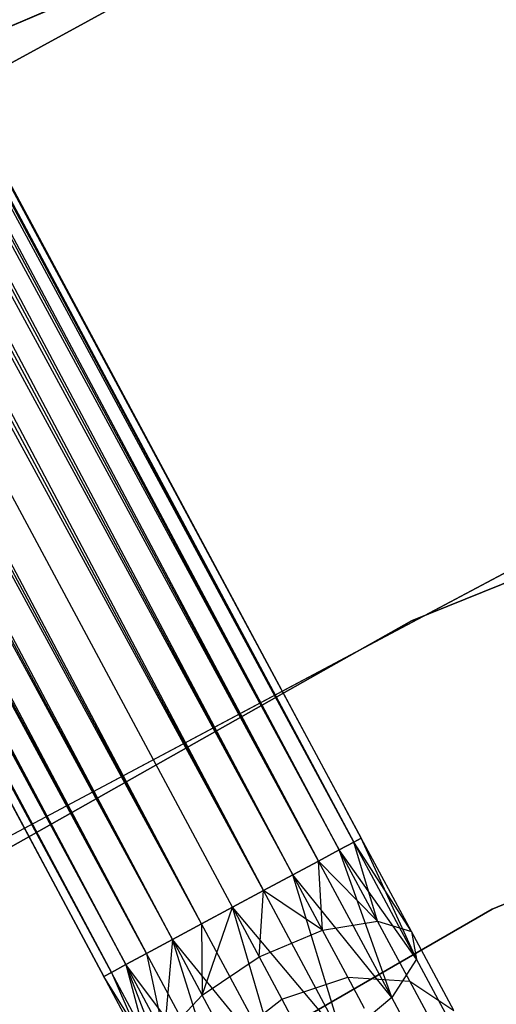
# Model space of a CAD drawing. Extents: x -102 to 101, y -101 to 102.
# Tile 112 of 256: x -22.65 to -19.41, y 37.37 to 44.05. Entities that reach past the tile are written whole.
import ezdxf

# ---------------------------------------------------------------- set-up
doc = ezdxf.new("R2010")
doc.units = 0
doc.header["$LTSCALE"] = 25.4
doc.layers.get('0').update_dxf_attribs({"linetype": 'CONTINUOUS'})

# ---------------------------------------------------------------- blocks, each defined once
blk = doc.blocks.new('NL2500012268_STL')
at = {"color": 0}
for p, q in [((65.3023, 71.4807, 327.8546), (83.0378, 38.5749, 327.6205)), ((82.8883, 38.4946, 328.0681), (65.3023, 71.4807, 327.8546)), ((82.8883, 38.4946, 328.0681), (65.3023, 71.4807, 327.8546)), ((82.987, 38.5476, 327.8546), (65.3023, 71.4807, 327.8546)), ((82.987, 38.5476, 327.8546), (65.3023, 71.4807, 327.8546)), ((65.3023, 71.4807, 327.8546), (83.0378, 38.5749, 327.6205)), ((83.0378, 38.5749, 327.3795), (65.3531, 71.508, 327.3795)), ((83.0378, 38.5749, 327.6205), (65.3531, 71.508, 327.3795)), ((65.3531, 71.508, 327.3795), (82.987, 38.5476, 327.1454)), ((83.0378, 38.5749, 327.6205), (65.3531, 71.508, 327.3795)), ((83.0378, 38.5749, 327.3795), (65.3531, 71.508, 327.3795)), ((65.3531, 71.508, 327.3795), (82.987, 38.5476, 327.1454)), ((65.2036, 71.4277, 326.9319), (82.7475, 38.419, 326.7515)), ((82.987, 38.5476, 327.1454), (65.2036, 71.4277, 326.9319)), ((82.987, 38.5476, 327.1454), (65.2036, 71.4277, 326.9319)), ((82.8883, 38.4946, 326.9319), (65.2036, 71.4277, 326.9319)), ((82.8883, 38.4946, 326.9319), (65.2036, 71.4277, 326.9319)), ((65.2036, 71.4277, 326.9319), (82.7475, 38.419, 326.7515)), ((65.0628, 71.3521, 328.2485), (82.8883, 38.4946, 328.0681)), ((82.5727, 38.3251, 328.3855), (65.0628, 71.3521, 328.2485)), ((82.5727, 38.3251, 328.3855), (65.0628, 71.3521, 328.2485)), ((82.7475, 38.419, 328.2485), (65.0628, 71.3521, 328.2485)), ((82.7475, 38.419, 328.2485), (65.0628, 71.3521, 328.2485)), ((65.0628, 71.3521, 328.2485), (82.8883, 38.4946, 328.0681)), ((64.888, 71.2582, 326.6146), (82.3741, 38.2185, 326.5291)), ((82.7475, 38.419, 326.7515), (64.888, 71.2582, 326.6146)), ((82.7475, 38.419, 326.7515), (64.888, 71.2582, 326.6146)), ((82.5727, 38.3251, 326.6146), (64.888, 71.2582, 326.6146)), ((82.5727, 38.3251, 326.6146), (64.888, 71.2582, 326.6146)), ((64.888, 71.2582, 326.6146), (82.3741, 38.2185, 326.5291)), ((64.6894, 71.1516, 328.4709), (82.5727, 38.3251, 328.3855)), ((82.3741, 38.2185, 328.4709), (64.6894, 71.1516, 328.4709)), ((82.3741, 38.2185, 328.4709), (64.6894, 71.1516, 328.4709)), ((64.6894, 71.1516, 328.4709), (82.5727, 38.3251, 328.3855)), ((82.3741, 38.2185, 326.5291), (64.4785, 71.0384, 326.5)), ((82.1632, 38.1053, 328.5), (64.4785, 71.0384, 328.5)), ((82.1632, 38.1053, 328.5), (64.4785, 71.0384, 328.5)), ((82.1632, 38.1053, 326.5), (64.4785, 71.0384, 326.5)), ((82.3741, 38.2185, 326.5291), (64.4785, 71.0384, 326.5)), ((82.1632, 38.1053, 326.5), (64.4785, 71.0384, 326.5)), ((81.9524, 37.992, 326.5291), (64.4785, 71.0384, 326.5)), ((81.9524, 37.992, 326.5291), (64.4785, 71.0384, 326.5)), ((81.7538, 37.8854, 328.3855), (64.2677, 70.9251, 328.4709)), ((81.7538, 37.8854, 328.3855), (64.2677, 70.9251, 328.4709)), ((81.9524, 37.992, 328.4709), (64.2677, 70.9251, 328.4709)), ((81.9524, 37.992, 328.4709), (64.2677, 70.9251, 328.4709)), ((64.0691, 70.8185, 326.6146), (81.579, 37.7915, 326.7515)), ((81.9524, 37.992, 326.5291), (64.0691, 70.8185, 326.6146)), ((81.9524, 37.992, 326.5291), (64.0691, 70.8185, 326.6146)), ((81.7538, 37.8854, 326.6146), (64.0691, 70.8185, 326.6146)), ((81.7538, 37.8854, 326.6146), (64.0691, 70.8185, 326.6146)), ((64.0691, 70.8185, 326.6146), (81.579, 37.7915, 326.7515)), ((63.8943, 70.7246, 328.2485), (81.7538, 37.8854, 328.3855)), ((81.4382, 37.7159, 328.0681), (63.8943, 70.7246, 328.2485)), ((81.4382, 37.7159, 328.0681), (63.8943, 70.7246, 328.2485)), ((81.579, 37.7915, 328.2485), (63.8943, 70.7246, 328.2485)), ((81.579, 37.7915, 328.2485), (63.8943, 70.7246, 328.2485)), ((63.8943, 70.7246, 328.2485), (81.7538, 37.8854, 328.3855)), ((63.6548, 70.596, 327.8546), (81.4382, 37.7159, 328.0681)), ((81.2887, 37.6356, 327.6205), (63.6548, 70.596, 327.8546)), ((81.2887, 37.6356, 327.6205), (63.6548, 70.596, 327.8546)), ((81.3395, 37.6629, 327.8546), (63.6548, 70.596, 327.8546)), ((81.3395, 37.6629, 327.8546), (63.6548, 70.596, 327.8546)), ((63.6548, 70.596, 327.8546), (81.4382, 37.7159, 328.0681)), ((63.7535, 70.649, 326.9319), (81.3395, 37.6629, 327.1454)), ((81.579, 37.7915, 326.7515), (63.7535, 70.649, 326.9319)), ((81.579, 37.7915, 326.7515), (63.7535, 70.649, 326.9319)), ((81.4382, 37.7159, 326.9319), (63.7535, 70.649, 326.9319)), ((81.4382, 37.7159, 326.9319), (63.7535, 70.649, 326.9319)), ((63.7535, 70.649, 326.9319), (81.3395, 37.6629, 327.1454)), ((63.604, 70.5687, 327.3795), (81.2887, 37.6356, 327.6205)), ((81.2887, 37.6356, 327.3795), (63.604, 70.5687, 327.3795)), ((63.604, 70.5687, 327.3795), (81.2887, 37.6356, 327.6205)), ((81.3395, 37.6629, 327.1454), (63.604, 70.5687, 327.3795)), ((81.3395, 37.6629, 327.1454), (63.604, 70.5687, 327.3795)), ((81.2887, 37.6356, 327.3795), (63.604, 70.5687, 327.3795)), ((80.2581, 43.9173, 26.5), (86.3122, 46.5094, 26.5)), ((86.3122, 46.5094, 20), (80.2581, 43.9173, 20)), ((86.3122, 46.5094, 20), (80.2581, 43.9173, 20)), ((80.2581, 43.9173, 26.5), (86.3122, 46.5094, 26.5)), ((82.3296, 44.7483, 19), (76.0298, 41.3133, 19)), ((76.0298, 41.3133, 20), (82.3296, 44.7483, 20)), ((76.0298, 41.3133, 20), (82.3296, 44.7483, 20)), ((82.3296, 44.7483, 19), (76.0298, 41.3133, 19)), ((88.7714, 42.223, 336), (83.3781, 40.0507, 336)), ((83.3781, 40.0507, 328.5), (88.7714, 42.223, 328.5)), ((88.7714, 42.223, 336), (83.3781, 40.0507, 336)), ((83.3781, 40.0507, 328.5), (88.7714, 42.223, 328.5)), ((84.3928, 40.578, 336), (79.2517, 37.8482, 336)), ((79.2517, 37.8482, 337), (84.3928, 40.578, 337)), ((84.3928, 40.578, 336), (79.2517, 37.8482, 336)), ((79.2517, 37.8482, 337), (84.3928, 40.578, 337)), ((83.9261, 38.0933, 336), (89.1713, 40.2485, 336)), ((89.1713, 40.2485, 328.5), (83.9261, 38.0933, 328.5)), ((89.1713, 40.2485, 328.5), (83.9261, 38.0933, 328.5)), ((83.9261, 38.0933, 336), (89.1713, 40.2485, 336)), ((83.3781, 40.0507, 336), (78.3145, 37.193, 336)), ((78.3145, 37.193, 328.5), (83.3781, 40.0507, 328.5)), ((83.3781, 40.0507, 336), (78.3145, 37.193, 336)), ((78.3145, 37.193, 328.5), (83.3781, 40.0507, 328.5)), ((83.3781, 40.0507, 336), (83.3781, 40.0507, 328.5)), ((83.3781, 40.0507, 336), (83.3781, 40.0507, 328.5)), ((83.0378, 38.5749, 327.6205), (82.987, 38.5476, 327.8546)), ((82.987, 38.5476, 327.1454), (83.0378, 38.5749, 327.3795)), ((82.987, 38.5476, 327.1454), (83.0378, 38.5749, 327.3795)), ((83.0378, 38.5749, 327.6205), (82.987, 38.5476, 327.8546)), ((83.3781, 37.9413, 327.7636), (83.0378, 38.5749, 327.6205)), ((83.3781, 37.9413, 327.7636), (83.0378, 38.5749, 327.3795)), ((83.3781, 37.9413, 327.7636), (83.0378, 38.5749, 327.6205)), ((83.3781, 37.9413, 327.7636), (83.0378, 38.5749, 327.3795)), ((83.4133, 37.7538, 327.3246), (83.0378, 38.5749, 327.3795)), ((83.4133, 37.7538, 327.3246), (83.0378, 38.5749, 327.3795)), ((82.987, 38.5476, 327.8546), (82.8883, 38.4946, 328.0681)), ((82.8883, 38.4946, 326.9319), (82.987, 38.5476, 327.1454)), ((82.8883, 38.4946, 326.9319), (82.987, 38.5476, 327.1454)), ((82.987, 38.5476, 327.8546), (82.8883, 38.4946, 328.0681)), ((83.1475, 38.0118, 328.1771), (82.987, 38.5476, 327.8546)), ((83.1475, 38.0118, 328.1771), (82.987, 38.5476, 327.8546)), ((83.3781, 37.9413, 327.7636), (82.987, 38.5476, 327.8546)), ((83.3781, 37.9413, 327.7636), (82.987, 38.5476, 327.8546)), ((83.4133, 37.7538, 327.3246), (82.987, 38.5476, 327.1454)), ((83.4133, 37.7538, 327.3246), (82.987, 38.5476, 327.1454)), ((82.8883, 38.4946, 328.0681), (82.7475, 38.419, 328.2485)), ((82.7475, 38.419, 326.7515), (82.8883, 38.4946, 326.9319)), ((82.7475, 38.419, 326.7515), (82.8883, 38.4946, 326.9319)), ((82.8883, 38.4946, 328.0681), (82.7475, 38.419, 328.2485)), ((83.1475, 38.0118, 328.1771), (82.8883, 38.4946, 328.0681)), ((83.1475, 38.0118, 328.1771), (82.8883, 38.4946, 328.0681)), ((83.4133, 37.7538, 327.3246), (82.8883, 38.4946, 326.9319)), ((83.4133, 37.7538, 327.3246), (82.8883, 38.4946, 326.9319)), ((83.2451, 37.4923, 326.9607), (82.8883, 38.4946, 326.9319)), ((83.2451, 37.4923, 326.9607), (82.8883, 38.4946, 326.9319)), ((82.7475, 38.419, 328.2485), (82.5727, 38.3251, 328.3855)), ((82.5727, 38.3251, 326.6146), (82.7475, 38.419, 326.7515)), ((82.5727, 38.3251, 326.6146), (82.7475, 38.419, 326.7515)), ((82.7475, 38.419, 328.2485), (82.5727, 38.3251, 328.3855)), ((82.7745, 37.9494, 328.4703), (82.7475, 38.419, 328.2485)), ((82.7745, 37.9494, 328.4703), (82.7475, 38.419, 328.2485)), ((83.1475, 38.0118, 328.1771), (82.7475, 38.419, 328.2485)), ((83.1475, 38.0118, 328.1771), (82.7475, 38.419, 328.2485)), ((83.2451, 37.4923, 326.9607), (82.7475, 38.419, 326.7515)), ((83.2451, 37.4923, 326.9607), (82.7475, 38.419, 326.7515)), ((82.5727, 38.3251, 328.3855), (82.3741, 38.2185, 328.4709)), ((82.3741, 38.2185, 326.5291), (82.5727, 38.3251, 326.6146)), ((82.3741, 38.2185, 326.5291), (82.5727, 38.3251, 326.6146)), ((82.5727, 38.3251, 328.3855), (82.3741, 38.2185, 328.4709)), ((82.7745, 37.9494, 328.4703), (82.5727, 38.3251, 328.3855)), ((82.7745, 37.9494, 328.4703), (82.5727, 38.3251, 328.3855)), ((83.2451, 37.4923, 326.9607), (82.5727, 38.3251, 326.6146)), ((83.2451, 37.4923, 326.9607), (82.5727, 38.3251, 326.6146)), ((82.912, 37.2168, 326.7552), (82.5727, 38.3251, 326.6146)), ((82.912, 37.2168, 326.7552), (82.5727, 38.3251, 326.6146)), ((82.3741, 38.2185, 328.4709), (82.1632, 38.1053, 328.5)), ((82.1632, 38.1053, 326.5), (82.3741, 38.2185, 326.5291)), ((82.3741, 38.2185, 328.4709), (82.1632, 38.1053, 328.5)), ((82.1632, 38.1053, 326.5), (82.3741, 38.2185, 326.5291)), ((82.3443, 37.7681, 328.5761), (82.3741, 38.2185, 328.4709)), ((82.3443, 37.7681, 328.5761), (82.3741, 38.2185, 328.4709)), ((82.7745, 37.9494, 328.4703), (82.3741, 38.2185, 328.4709)), ((82.7745, 37.9494, 328.4703), (82.3741, 38.2185, 328.4709)), ((82.912, 37.2168, 326.7552), (82.3741, 38.2185, 326.5291)), ((82.912, 37.2168, 326.7552), (82.3741, 38.2185, 326.5291)), ((81.9524, 37.992, 326.5291), (82.1632, 38.1053, 326.5)), ((82.1632, 38.1053, 328.5), (81.9524, 37.992, 328.4709)), ((82.1632, 38.1053, 328.5), (81.9524, 37.992, 328.4709)), ((81.9524, 37.992, 326.5291), (82.1632, 38.1053, 326.5)), ((81.9556, 37.5096, 328.4703), (82.1632, 38.1053, 328.5)), ((81.9556, 37.5096, 328.4703), (82.1632, 38.1053, 328.5)), ((82.1632, 38.1053, 328.5), (82.3443, 37.7681, 328.5761)), ((82.912, 37.2168, 326.7552), (82.1632, 38.1053, 326.5)), ((82.912, 37.2168, 326.7552), (82.1632, 38.1053, 326.5)), ((82.4903, 36.9904, 326.7552), (82.1632, 38.1053, 326.5)), ((82.4903, 36.9904, 326.7552), (82.1632, 38.1053, 326.5)), ((82.1632, 38.1053, 328.5), (82.3443, 37.7681, 328.5761)), ((79.015, 35.2582, 336), (83.9261, 38.0933, 336)), ((83.9261, 38.0933, 328.5), (79.015, 35.2582, 328.5)), ((83.9261, 38.0933, 328.5), (79.015, 35.2582, 328.5)), ((79.015, 35.2582, 336), (83.9261, 38.0933, 336)), ((83.9261, 38.0933, 328.5), (83.9261, 38.0933, 336)), ((83.9261, 38.0933, 328.5), (83.9261, 38.0933, 336)), ((81.7538, 37.8854, 326.6146), (81.9524, 37.992, 326.5291)), ((81.9524, 37.992, 328.4709), (81.7538, 37.8854, 328.3855)), ((81.9524, 37.992, 328.4709), (81.7538, 37.8854, 328.3855)), ((81.7538, 37.8854, 326.6146), (81.9524, 37.992, 326.5291)), ((82.4903, 36.9904, 326.7552), (81.9524, 37.992, 326.5291)), ((82.4903, 36.9904, 326.7552), (81.9524, 37.992, 326.5291)), ((81.9524, 37.992, 328.4709), (81.9556, 37.5096, 328.4703)), ((81.9524, 37.992, 328.4709), (81.9556, 37.5096, 328.4703)), ((82.7745, 37.9494, 328.4703), (83.1475, 38.0118, 328.1771)), ((82.7745, 37.9494, 328.4703), (83.1475, 38.0118, 328.1771)), ((83.1475, 38.0118, 328.1771), (83.3781, 37.9413, 327.7636)), ((83.3673, 37.6026, 328.4875), (83.1475, 38.0118, 328.1771)), ((83.3673, 37.6026, 328.4875), (83.1475, 38.0118, 328.1771)), ((83.1475, 38.0118, 328.1771), (83.3781, 37.9413, 327.7636)), ((82.3443, 37.7681, 328.5761), (82.7745, 37.9494, 328.4703)), ((82.3443, 37.7681, 328.5761), (82.7745, 37.9494, 328.4703)), ((82.9455, 37.6308, 328.7119), (82.7745, 37.9494, 328.4703)), ((82.9455, 37.6308, 328.7119), (82.7745, 37.9494, 328.4703)), ((83.3781, 37.9413, 327.7636), (83.4133, 37.7538, 327.3246)), ((83.6666, 37.4041, 328.171), (83.3781, 37.9413, 327.7636)), ((83.6666, 37.4041, 328.171), (83.3781, 37.9413, 327.7636)), ((83.3781, 37.9413, 327.7636), (83.4133, 37.7538, 327.3246)), ((81.579, 37.7915, 326.7515), (81.7538, 37.8854, 326.6146)), ((81.7538, 37.8854, 328.3855), (81.579, 37.7915, 328.2485)), ((81.7538, 37.8854, 328.3855), (81.579, 37.7915, 328.2485)), ((81.579, 37.7915, 326.7515), (81.7538, 37.8854, 326.6146)), ((81.7538, 37.8854, 328.3855), (81.6974, 37.2331, 328.1771)), ((81.7538, 37.8854, 328.3855), (81.6974, 37.2331, 328.1771)), ((82.4903, 36.9904, 326.7552), (81.7538, 37.8854, 326.6146)), ((82.4903, 36.9904, 326.7552), (81.7538, 37.8854, 326.6146)), ((82.0766, 36.8649, 326.9607), (81.7538, 37.8854, 326.6146)), ((82.0766, 36.8649, 326.9607), (81.7538, 37.8854, 326.6146)), ((81.7538, 37.8854, 328.3855), (81.9556, 37.5096, 328.4703)), ((81.7538, 37.8854, 328.3855), (81.9556, 37.5096, 328.4703)), ((81.4382, 37.7159, 326.9319), (81.579, 37.7915, 326.7515)), ((81.579, 37.7915, 328.2485), (81.4382, 37.7159, 328.0681)), ((81.579, 37.7915, 328.2485), (81.4382, 37.7159, 328.0681)), ((81.4382, 37.7159, 326.9319), (81.579, 37.7915, 326.7515)), ((82.0766, 36.8649, 326.9607), (81.579, 37.7915, 326.7515)), ((82.0766, 36.8649, 326.9607), (81.579, 37.7915, 326.7515)), ((81.579, 37.7915, 328.2485), (81.6974, 37.2331, 328.1771)), ((81.579, 37.7915, 328.2485), (81.6974, 37.2331, 328.1771)), ((81.9556, 37.5096, 328.4703), (82.3443, 37.7681, 328.5761)), ((81.9556, 37.5096, 328.4703), (82.3443, 37.7681, 328.5761)), ((82.3443, 37.7681, 328.5761), (82.4978, 37.4823, 328.7929)), ((82.3443, 37.7681, 328.5761), (82.4978, 37.4823, 328.7929)), ((81.3395, 37.6629, 327.1454), (81.4382, 37.7159, 326.9319)), ((81.4382, 37.7159, 328.0681), (81.3395, 37.6629, 327.8546)), ((81.4382, 37.7159, 328.0681), (81.3395, 37.6629, 327.8546)), ((81.3395, 37.6629, 327.1454), (81.4382, 37.7159, 326.9319)), ((82.0766, 36.8649, 326.9607), (81.4382, 37.7159, 326.9319)), ((82.0766, 36.8649, 326.9607), (81.4382, 37.7159, 326.9319)), ((81.7658, 36.8691, 327.3246), (81.4382, 37.7159, 326.9319)), ((81.7658, 36.8691, 327.3246), (81.4382, 37.7159, 326.9319)), ((81.6974, 37.2331, 328.1771), (81.4382, 37.7159, 328.0681)), ((81.4382, 37.7159, 328.0681), (81.6289, 37.002, 327.7636)), ((81.4382, 37.7159, 328.0681), (81.6289, 37.002, 327.7636)), ((81.6974, 37.2331, 328.1771), (81.4382, 37.7159, 328.0681)), ((83.4133, 37.7538, 327.3246), (83.2451, 37.4923, 326.9607)), ((83.4133, 37.7538, 327.3246), (83.2451, 37.4923, 326.9607)), ((83.7747, 37.0808, 327.8351), (83.4133, 37.7538, 327.3246)), ((83.7747, 37.0808, 327.8351), (83.4133, 37.7538, 327.3246)), ((81.2887, 37.6356, 327.3795), (81.3395, 37.6629, 327.1454)), ((81.3395, 37.6629, 327.8546), (81.2887, 37.6356, 327.6205)), ((81.3395, 37.6629, 327.8546), (81.2887, 37.6356, 327.6205)), ((81.2887, 37.6356, 327.3795), (81.3395, 37.6629, 327.1454)), ((81.7658, 36.8691, 327.3246), (81.2887, 37.6356, 327.3795)), ((81.7658, 36.8691, 327.3246), (81.2887, 37.6356, 327.3795)), ((81.6289, 37.002, 327.7636), (81.2887, 37.6356, 327.3795)), ((81.6289, 37.002, 327.7636), (81.2887, 37.6356, 327.6205)), ((81.6289, 37.002, 327.7636), (81.2887, 37.6356, 327.3795)), ((81.6289, 37.002, 327.7636), (81.2887, 37.6356, 327.6205)), ((81.7658, 36.8691, 327.3246), (81.3395, 37.6629, 327.1454)), ((81.7658, 36.8691, 327.3246), (81.3395, 37.6629, 327.1454)), ((81.3395, 37.6629, 327.8546), (81.6289, 37.002, 327.7636)), ((81.3395, 37.6629, 327.8546), (81.6289, 37.002, 327.7636)), ((82.4978, 37.4823, 328.7929), (82.9455, 37.6308, 328.7119)), ((82.4978, 37.4823, 328.7929), (82.9455, 37.6308, 328.7119)), ((82.9455, 37.6308, 328.7119), (83.3673, 37.6026, 328.4875)), ((83.0598, 37.4179, 329.0735), (82.9455, 37.6308, 328.7119)), ((83.0598, 37.4179, 329.0735), (82.9455, 37.6308, 328.7119)), ((82.9455, 37.6308, 328.7119), (83.3673, 37.6026, 328.4875)), ((83.3673, 37.6026, 328.4875), (83.6666, 37.4041, 328.171)), ((83.5142, 37.3291, 328.952), (83.3673, 37.6026, 328.4875)), ((83.5142, 37.3291, 328.952), (83.3673, 37.6026, 328.4875)), ((83.3673, 37.6026, 328.4875), (83.6666, 37.4041, 328.171)), ((81.9556, 37.5096, 328.4703), (81.6974, 37.2331, 328.1771)), ((81.9556, 37.5096, 328.4703), (81.6974, 37.2331, 328.1771)), ((82.1267, 37.1911, 328.7119), (81.9556, 37.5096, 328.4703)), ((82.1267, 37.1911, 328.7119), (81.9556, 37.5096, 328.4703)), ((82.1267, 37.1911, 328.7119), (82.4978, 37.4823, 328.7929)), ((82.1267, 37.1911, 328.7119), (82.4978, 37.4823, 328.7929)), ((82.4978, 37.4823, 328.7929), (82.6003, 37.2913, 329.1173)), ((82.4978, 37.4823, 328.7929), (82.6003, 37.2913, 329.1173)), ((83.2451, 37.4923, 326.9607), (82.912, 37.2168, 326.7552)), ((83.2451, 37.4923, 326.9607), (82.912, 37.2168, 326.7552)), ((83.6669, 36.7067, 327.5565), (83.2451, 37.4923, 326.9607)), ((83.6669, 36.7067, 327.5565), (83.2451, 37.4923, 326.9607))]:
    blk.add_line(p, q, dxfattribs=at)

msp = doc.modelspace()

# ---------------------------------------------------------------- block references
at = {"color": 0}
msp.add_blockref('NL2500012268_STL', (-103.3687, -0.0813, -1716.9276), dxfattribs=at)

doc.saveas('drawing.dxf')
